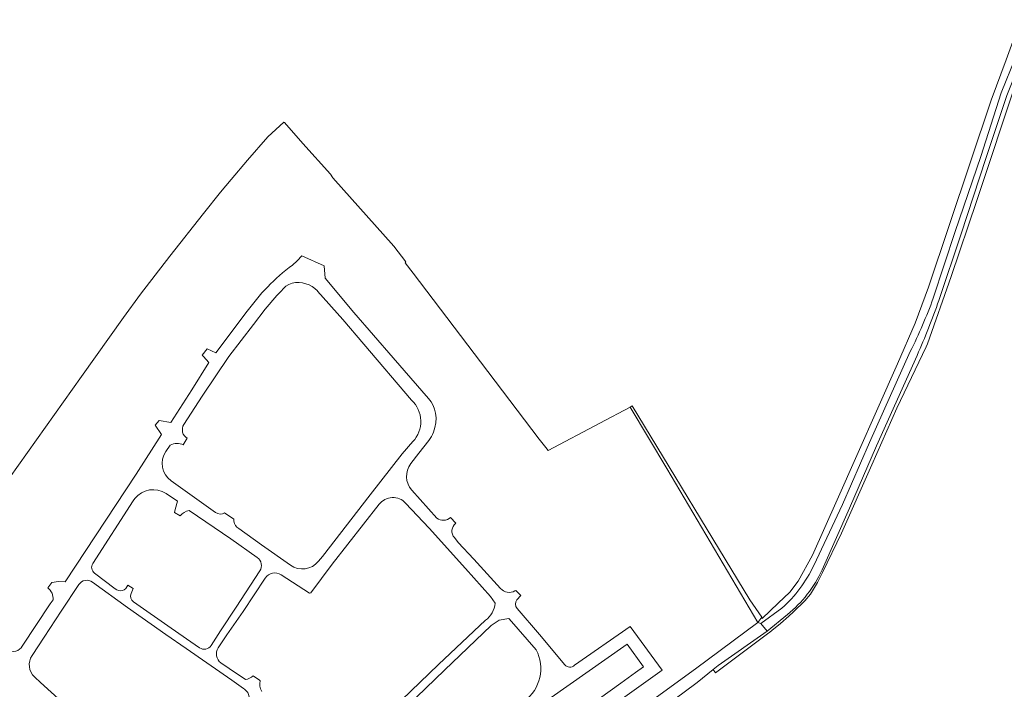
# Model space of a CAD drawing. Extents: x 184422 to 186971, y 345860 to 349088.
# Tile 15 of 59: x 185233 to 185604, y 347087 to 347340. Entities that reach past the tile are written whole.
import ezdxf

# ---------------------------------------------------------------- set-up
doc = ezdxf.new("R2010")
doc.units = 0
for name, color, linetype, lineweight in [('B-WE-GR-BOUWLAND-GV', 80, 'Continuous', 13), ('B-WE-GR-GRAS-GV', 60, 'Continuous', 13), ('B-WE-OG-TERREIN_ERF-GV', 7, 'Continuous', 18), ('B-WE-OG-WEG-GV', 7, 'Continuous', 18), ('B-WE-VH-VERHARDING_GESLOTEN-GV', 252, 'Continuous', 18), ('B-WE-VH-VERHARDING_HALFVERHARDING_GRIND-GV', 252, 'Continuous', 18)]:
    doc.layers.add(name, color=color, linetype=linetype, lineweight=lineweight)

msp = doc.modelspace()

# ---------------------------------------------------------------- linework, layer by layer
at = {"layer": 'B-WE-GR-BOUWLAND-GV', "flags": 128}
for points in [[(185218.363, 347152.338), (185255.89, 347204.937), (185271.693, 347227.199), (185278.066, 347235.982), (185289.167, 347250.277), (185301.889, 347266.393), (185308.28, 347274.489), (185312.346, 347279.24), (185318.589, 347286.536), (185326.175, 347295.4), (185332.29, 347300.949), (185332.445, 347300.775), (185339.477, 347292.876), (185349.817, 347281.261), (185350.7, 347279.874), (185373.774, 347254.026), (185378.345, 347248.112), (185378.052, 347247.843), (185381.077, 347243.903), (185404.13, 347213.527), (185406.499, 347210.406), (185428.653, 347181.215), (185431.686, 347177.441), (185431.947, 347177.116), (185432.082, 347176.949), (185451.581, 347187.281), (185463.016, 347193.34), (185463.801, 347193.756), (185508.184, 347120.625), (185512.676, 347114), (185512.876, 347113.546), (185518.847, 347119.29), (185523.303, 347123.517), (185526.518, 347127.666), (185531.896, 347137.452), (185541.153, 347158.258), (185563.987, 347209.657), (185570.599, 347224.998), (185575.713, 347238.663), (185599.34, 347309.194), (185604.984, 347324.424)], [(185609.059, 347316.739), (185593.969, 347271.319), (185584.27, 347242.641), (185575.314, 347217.167), (185574.845, 347216.073), (185563.728, 347192.954), (185554.24, 347171.493), (185542.823, 347145.682), (185535.646, 347130.835), (185533.736, 347127.076), (185531.076, 347122.764), (185528.992, 347120.214), (185524.726, 347116.019), (185522.91, 347114.4), (185519.731, 347111.665), (185516.525, 347108.975), (185515.726, 347108.375), (185514.927, 347107.775), (185510.847, 347104.714), (185502.283, 347098.287), (185495.261, 347093.016), (185494.365, 347094.209), (185488.299, 347089.416), (185487.76, 347088.99), (185453.196, 347063.36)]]:
    msp.add_lwpolyline(points, dxfattribs=at)
at = {"layer": 'B-WE-GR-GRAS-GV', "flags": 128}
msp.add_lwpolyline([(185511.194, 347112.06), (185512.676, 347114), (185508.184, 347120.625), (185463.801, 347193.756), (185463.016, 347193.34), (185476.802, 347170.115)], close=True, dxfattribs=at)
at = {"layer": 'B-WE-OG-TERREIN_ERF-GV', "flags": 128}
for points in [[(185425.525, 347049.346), (185487.731, 347094.563), (185511.194, 347112.06), (185476.802, 347170.115), (185463.016, 347193.34), (185451.581, 347187.281), (185432.082, 347176.949), (185431.947, 347177.116), (185431.686, 347177.441), (185428.653, 347181.215), (185406.499, 347210.406), (185404.13, 347213.527), (185381.077, 347243.903), (185378.052, 347247.843), (185378.345, 347248.112), (185373.774, 347254.026), (185350.7, 347279.874), (185349.817, 347281.261), (185339.477, 347292.876), (185332.445, 347300.775), (185332.29, 347300.949), (185326.175, 347295.4), (185318.589, 347286.536), (185312.346, 347279.24), (185308.28, 347274.489), (185301.889, 347266.393), (185289.167, 347250.277), (185278.066, 347235.982), (185271.693, 347227.199), (185255.89, 347204.937), (185218.363, 347152.338)], [(185335.46, 347246.955), (185337.275, 347248.585), (185339.082, 347250.404), (185347.414, 347246.633), (185347.913, 347242.011), (185358.68, 347229.065), (185373.482, 347211.956), (185386.895, 347196.513), (185387.826, 347195.298), (185388.603, 347193.979), (185389.195, 347192.566), (185389.572, 347191.081), (185389.743, 347189.245), (185389.618, 347187.407), (185389.269, 347185.601), (185388.767, 347183.832), (185388.436, 347183.002), (185388.005, 347182.22), (185387.509, 347181.478), (185386.979, 347180.763), (185383.256, 347175.998), (185380.197, 347171.997)], [(185380.49, 347195.966), (185362.409, 347217.133), (185354.522, 347226.463), (185344.964, 347237.147), (185344.942, 347237.172), (185343.996, 347238.063), (185342.944, 347238.827), (185341.8, 347239.444), (185340.586, 347239.909), (185339.305, 347240.223), (185337.998, 347240.39), (185336.677, 347240.362), (185335.383, 347240.096), (185334.175, 347239.618), (185333.062, 347238.948), (185332.074, 347238.105), (185331.235, 347237.114)], [(185243.138, 347125.035), (185244.611, 347127.144), (185247.108, 347127.447), (185249.624, 347127.413), (185276.493, 347167.956), (185286.079, 347182.962), (185283.695, 347186.529), (185285.119, 347188.282), (185289.517, 347187.567), (185297.45, 347199.862), (185303.952, 347210.138), (185301.877, 347212.462), (185301.351, 347212.996), (185303.253, 347215.319), (185306.512, 347213.867), (185318.371, 347229.597), (185323.983, 347236.512), (185326.145, 347238.729)], [(185331.235, 347237.114), (185329.597, 347235.512), (185325.238, 347230.311), (185320.778, 347224.531), (185311.506, 347212.436), (185301.431, 347197.441), (185294.487, 347186.754)], [(185295.804, 347181.56), (185294.275, 347179.075)], [(185345.324, 347135.113), (185346.82, 347136.955), (185364.822, 347160.166), (185376.987, 347175.677), (185380.937, 347180.285)], [(185289.374, 347178.914), (185287.727, 347176.537)], [(185289.654, 347165.519), (185306.455, 347153.564)], [(185380.577, 347161.959), (185389.983, 347151.417)], [(185275.982, 347158.768), (185275.353, 347157.961), (185260.11, 347134.279)], [(185293.118, 347152.259), (185291.018, 347153.598), (185291.264, 347154.634), (185292.065, 347157.828), (185287.766, 347160.684)], [(185322.2, 347136.559), (185312.216, 347143.604), (185296.513, 347154.32)], [(185368.261, 347156.671), (185350.531, 347133.982), (185342.439, 347123.253), (185341.895, 347123.042), (185331.222, 347130.011)], [(185412.07, 347119.258), (185410.262, 347121.769), (185400.841, 347132.382), (185387.092, 347147.668), (185378.233, 347157.119)], [(185309.885, 347153.443), (185313.308, 347151.076)], [(185395.232, 347151.674), (185397.168, 347149.447)], [(185314.518, 347147.941), (185315.208, 347147.498), (185323.865, 347141.365), (185334.732, 347133.663)], [(185396.707, 347144.039), (185398.026, 347142.207), (185403.989, 347135.915), (185414.069, 347124.839)], [(185260.748, 347130.658), (185268.529, 347124.741)], [(185304.756, 347103.341), (185308.32, 347108.846), (185314.229, 347117.849), (185323.167, 347131.466)], [(185325.243, 347128.778), (185316.896, 347116.193), (185310.759, 347107.358), (185307.463, 347102.383)], [(185254.836, 347126.346), (185248.15, 347116.252), (185241.696, 347106.43), (185237.181, 347099.584)], [(185317.441, 347086.786), (185317.071, 347087.05), (185312.607, 347090.227), (185295.404, 347102.191), (185287.709, 347107.537), (185273.18, 347117.72), (185259.959, 347127.278)], [(185273.305, 347126.154), (185275.379, 347124.84), (185274.601, 347122.948)], [(185419.5, 347123.957), (185419.841, 347124.148), (185421.712, 347122.244), (185420.285, 347120.525)], [(185233.501, 347103.048), (185244.041, 347119.019), (185245.103, 347120.596)], [(185275.538, 347119.766), (185289.741, 347109.886), (185297.114, 347104.744), (185300.446, 347102.472)], [(185420.309, 347117.294), (185428.735, 347107.451), (185438.324, 347095.979)], [(185427.507, 347101.74), (185417.29, 347113.413), (185417.153, 347113.504), (185413.608, 347112.905), (185410.524, 347110.873), (185392.932, 347094.014), (185378.798, 347080.429)], [(185376.668, 347082.718), (185390.684, 347096.113), (185408.433, 347112.829)], [(185442.044, 347095.845), (185463.022, 347110.534), (185475.142, 347094.073), (185429.85, 347061.656), (185422.636, 347056.676), (185415.536, 347051.535)], [(185391.123, 347039.025), (185401.752, 347047.394), (185412.568, 347055.523), (185419.776, 347060.756), (185427.04, 347065.914), (185431.304, 347068.789), (185459.469, 347089.096), (185465.07, 347093.135), (185467.998, 347095.246), (185461.875, 347103.838), (185424.771, 347077.752), (185420.687, 347074.752), (185407.767, 347065.443)], [(185308.486, 347096.803), (185311.568, 347094.589), (185317.779, 347090.509)], [(185238.171, 347091.368), (185240.353, 347089.343), (185251.112, 347079.656), (185263.761, 347068.373), (185282.71, 347051.032), (185289.011, 347045.043), (185291.409, 347046.899), (185294.115, 347050.119), (185299.565, 347057.017), (185309.939, 347070.006), (185318.321, 347080.735)], [(185320.617, 347091.863), (185323.09, 347090.175), (185323.37, 347089.961)]]:
    msp.add_lwpolyline(points, dxfattribs=at)
at = {"layer": 'B-WE-OG-TERREIN_ERF-GV'}
for points in [[(185326.145, 347238.729, -0.0431419), (185335.46, 347246.955)], [(185380.937, 347180.285, 0.4149599), (185380.49, 347195.966)], [(185294.487, 347186.754, 0.4264701), (185295.804, 347181.56)], [(185287.727, 347176.537, 0.4107008), (185289.654, 347165.519)], [(185294.275, 347179.075, 0.2507694), (185289.374, 347178.914)], [(185380.197, 347171.997, 0.3598374), (185380.577, 347161.959)], [(185287.766, 347160.684, 0.3922334), (185275.982, 347158.768)], [(185378.233, 347157.119, 0.4600967), (185368.261, 347156.671)], [(185296.513, 347154.32, 0.1641775), (185293.118, 347152.259)], [(185306.455, 347153.564, 0.3204208), (185309.885, 347153.443)], [(185313.308, 347151.076, 0.2177338), (185314.518, 347147.941)], [(185389.983, 347151.417, 0.367105), (185395.232, 347151.674)], [(185397.168, 347149.447, 0.4476642), (185396.707, 347144.039)], [(185323.167, 347131.466, 0.4042826), (185322.2, 347136.559)], [(185260.11, 347134.279, 0.3916591), (185260.748, 347130.658)], [(185334.732, 347133.663, 0.395376), (185345.324, 347135.113)], [(185259.959, 347127.278, 0.4259925), (185254.836, 347126.346)], [(185331.222, 347130.011, 0.4122982), (185325.243, 347128.778)], [(185245.103, 347120.596, 0.2710463), (185243.138, 347125.035)], [(185268.529, 347124.741, 0.5650882), (185273.305, 347126.154)], [(185414.069, 347124.839, 0.3487799), (185419.5, 347123.957)], [(185274.601, 347122.948, 0.3524561), (185275.538, 347119.766)], [(185420.285, 347120.525, 0.3658315), (185420.309, 347117.294)], [(185408.433, 347112.829, 0.2087443), (185412.07, 347119.258)], [(185228.038, 347101.221, 0.3453005), (185233.501, 347103.048)], [(185300.446, 347102.472, 0.4214721), (185304.756, 347103.341)], [(185307.463, 347102.383, 0.4034469), (185308.486, 347096.803)], [(185237.181, 347099.584, 0.3666171), (185238.171, 347091.368)], [(185423.097, 347082.308, 0.3700112), (185427.507, 347101.74)], [(185438.324, 347095.979, 0.4032255), (185442.044, 347095.845)], [(185317.779, 347090.509, 0.1624596), (185320.617, 347091.863)], [(185323.37, 347089.961, 0.2069022), (185323.896, 347085.988)], [(185318.321, 347080.735, 0.4273419), (185317.441, 347086.786)]]:
    msp.add_lwpolyline(points, format="xyb", dxfattribs=at)
at = {"layer": 'B-WE-OG-WEG-GV', "flags": 128}
for points in [[(185577.442, 347234.407), (185585.695, 347259.587), (185595.43, 347287.933), (185603.079, 347311.976), (185608.512, 347325.375), (185610.545, 347329.779), (185607.54, 347331.323), (185604.984, 347324.424), (185599.34, 347309.194), (185575.713, 347238.663), (185570.599, 347224.998), (185563.987, 347209.657), (185541.153, 347158.258), (185531.896, 347137.452), (185526.518, 347127.666), (185523.303, 347123.517), (185518.847, 347119.29), (185512.876, 347113.546), (185512.676, 347114), (185511.194, 347112.06)], [(185611.398, 347326.343), (185605.275, 347310.939), (185597.365, 347287.245), (185588.059, 347258.805), (185579.585, 347233.619)], [(185494.365, 347094.209), (185495.261, 347093.016), (185502.283, 347098.287), (185510.847, 347104.714), (185514.927, 347107.775), (185515.726, 347108.375), (185516.525, 347108.975), (185519.731, 347111.665), (185522.91, 347114.4), (185524.726, 347116.019), (185528.992, 347120.214), (185531.076, 347122.764), (185533.736, 347127.076), (185535.646, 347130.835), (185542.823, 347145.682), (185554.24, 347171.493), (185563.728, 347192.954), (185574.845, 347216.073), (185575.314, 347217.167), (185584.27, 347242.641), (185593.969, 347271.319), (185609.059, 347316.739)], [(185532.345, 347133.523), (185543.244, 347156.546), (185553.34, 347179.918), (185568.771, 347214.275)], [(185571.353, 347212.855), (185556.068, 347178.644), (185545.867, 347155.211), (185535.493, 347131.854)], [(185511.194, 347112.06), (185512.395, 347111.607), (185520.35, 347117.389)], [(185522.366, 347115.006), (185514.781, 347108.776), (185496.276, 347095.719), (185494.365, 347094.209)], [(185453.196, 347063.36), (185487.76, 347088.99), (185488.299, 347089.416), (185494.365, 347094.209), (185496.276, 347095.719), (185514.781, 347108.776), (185512.395, 347111.607), (185511.194, 347112.06), (185487.731, 347094.563), (185425.525, 347049.346)]]:
    msp.add_lwpolyline(points, dxfattribs=at)
at = {"layer": 'B-WE-OG-WEG-GV'}
for points in [[(185568.771, 347214.275, 0.029862), (185577.442, 347234.407)], [(185579.585, 347233.619, -0.0199692), (185571.353, 347212.855)], [(185520.35, 347117.389, 0.0969142), (185532.345, 347133.523)], [(185535.493, 347131.854, -0.1163553), (185522.366, 347115.006)]]:
    msp.add_lwpolyline(points, format="xyb", dxfattribs=at)
at = {"layer": 'B-WE-VH-VERHARDING_GESLOTEN-GV'}
for points in [[(185335.46, 347246.955, 0.0431419), (185326.145, 347238.729)], [(185380.49, 347195.966, -0.4149599), (185380.937, 347180.285)], [(185295.804, 347181.56, -0.4264701), (185294.487, 347186.754)], [(185289.654, 347165.519, -0.4107008), (185287.727, 347176.537)], [(185289.374, 347178.914, -0.2507694), (185294.275, 347179.075)], [(185380.577, 347161.959, -0.3598374), (185380.197, 347171.997)], [(185275.982, 347158.768, -0.3922334), (185287.766, 347160.684)], [(185368.261, 347156.671, -0.4600967), (185378.233, 347157.119)], [(185293.118, 347152.259, -0.1641775), (185296.513, 347154.32)], [(185309.885, 347153.443, -0.3204208), (185306.455, 347153.564)], [(185314.518, 347147.941, -0.2177338), (185313.308, 347151.076)], [(185395.232, 347151.674, -0.367105), (185389.983, 347151.417)], [(185396.707, 347144.039, -0.4476642), (185397.168, 347149.447)], [(185322.2, 347136.559, -0.4042826), (185323.167, 347131.466)], [(185260.748, 347130.658, -0.3916591), (185260.11, 347134.279)], [(185345.324, 347135.113, -0.395376), (185334.732, 347133.663)], [(185254.836, 347126.346, -0.4259925), (185259.959, 347127.278)], [(185325.243, 347128.778, -0.4122982), (185331.222, 347130.011)], [(185243.138, 347125.035, -0.2710463), (185245.103, 347120.596)], [(185273.305, 347126.154, -0.5650882), (185268.529, 347124.741)], [(185419.5, 347123.957, -0.3487799), (185414.069, 347124.839)], [(185275.538, 347119.766, -0.3524561), (185274.601, 347122.948)], [(185420.309, 347117.294, -0.3658315), (185420.285, 347120.525)], [(185412.07, 347119.258, -0.2087443), (185408.433, 347112.829)], [(185233.501, 347103.048, -0.3453005), (185228.038, 347101.221)], [(185304.756, 347103.341, -0.4214721), (185300.446, 347102.472)], [(185308.486, 347096.803, -0.4034469), (185307.463, 347102.383)], [(185238.171, 347091.368, -0.3666171), (185237.181, 347099.584)], [(185427.507, 347101.74, -0.3700112), (185423.097, 347082.308)], [(185442.044, 347095.845, -0.4032255), (185438.324, 347095.979)], [(185320.617, 347091.863, -0.1624596), (185317.779, 347090.509)], [(185323.896, 347085.988, -0.2069022), (185323.37, 347089.961)], [(185317.441, 347086.786, -0.4273419), (185318.321, 347080.735)]]:
    msp.add_lwpolyline(points, format="xyb", dxfattribs=at)
at = {"layer": 'B-WE-VH-VERHARDING_GESLOTEN-GV', "flags": 128}
for points in [[(185380.197, 347171.997), (185383.256, 347175.998), (185386.979, 347180.763), (185387.509, 347181.478), (185388.005, 347182.22), (185388.436, 347183.002), (185388.767, 347183.832), (185389.269, 347185.601), (185389.618, 347187.407), (185389.743, 347189.245), (185389.572, 347191.081), (185389.195, 347192.566), (185388.603, 347193.979), (185387.826, 347195.298), (185386.895, 347196.513), (185373.482, 347211.956), (185358.68, 347229.065), (185347.913, 347242.011), (185347.414, 347246.633), (185339.082, 347250.404), (185337.275, 347248.585), (185335.46, 347246.955)], [(185294.487, 347186.754), (185301.431, 347197.441), (185311.506, 347212.436), (185320.778, 347224.531), (185325.238, 347230.311), (185329.597, 347235.512), (185331.235, 347237.114), (185332.074, 347238.105), (185333.062, 347238.948), (185334.175, 347239.618), (185335.383, 347240.096), (185336.677, 347240.362), (185337.998, 347240.39), (185339.305, 347240.223), (185340.586, 347239.909), (185341.8, 347239.444), (185342.944, 347238.827), (185343.996, 347238.063), (185344.942, 347237.172), (185344.964, 347237.147), (185354.522, 347226.463), (185362.409, 347217.133), (185380.49, 347195.966)], [(185326.145, 347238.729), (185323.983, 347236.512), (185318.371, 347229.597), (185306.512, 347213.867), (185303.253, 347215.319), (185301.351, 347212.996), (185301.877, 347212.462), (185303.952, 347210.138), (185297.45, 347199.862), (185289.517, 347187.567), (185285.119, 347188.282), (185283.695, 347186.529), (185286.079, 347182.962), (185276.493, 347167.956), (185249.624, 347127.413), (185247.108, 347127.447), (185244.611, 347127.144), (185243.138, 347125.035)], [(185294.275, 347179.075), (185295.804, 347181.56)], [(185380.937, 347180.285), (185376.987, 347175.677), (185364.822, 347160.166), (185346.82, 347136.955), (185345.324, 347135.113)], [(185287.727, 347176.537), (185289.374, 347178.914)], [(185306.455, 347153.564), (185289.654, 347165.519)], [(185389.983, 347151.417), (185380.577, 347161.959)], [(185260.11, 347134.279), (185275.353, 347157.961), (185275.982, 347158.768)], [(185287.766, 347160.684), (185292.065, 347157.828), (185291.264, 347154.634), (185291.018, 347153.598), (185293.118, 347152.259)], [(185296.513, 347154.32), (185312.216, 347143.604), (185322.2, 347136.559)], [(185331.222, 347130.011), (185341.895, 347123.042), (185342.439, 347123.253), (185350.531, 347133.982), (185368.261, 347156.671)], [(185378.233, 347157.119), (185387.092, 347147.668), (185400.841, 347132.382), (185410.262, 347121.769), (185412.07, 347119.258)], [(185313.308, 347151.076), (185309.885, 347153.443)], [(185397.168, 347149.447), (185395.232, 347151.674)], [(185334.732, 347133.663), (185323.865, 347141.365), (185315.208, 347147.498), (185314.518, 347147.941)], [(185414.069, 347124.839), (185403.989, 347135.915), (185398.026, 347142.207), (185396.707, 347144.039)], [(185268.529, 347124.741), (185260.748, 347130.658)], [(185323.167, 347131.466), (185314.229, 347117.849), (185308.32, 347108.846), (185304.756, 347103.341)], [(185307.463, 347102.383), (185310.759, 347107.358), (185316.896, 347116.193), (185325.243, 347128.778)], [(185237.181, 347099.584), (185241.696, 347106.43), (185248.15, 347116.252), (185254.836, 347126.346)], [(185259.959, 347127.278), (185273.18, 347117.72), (185287.709, 347107.537), (185295.404, 347102.191), (185312.607, 347090.227), (185317.071, 347087.05), (185317.441, 347086.786)], [(185274.601, 347122.948), (185275.379, 347124.84), (185273.305, 347126.154)], [(185420.285, 347120.525), (185421.712, 347122.244), (185419.841, 347124.148), (185419.5, 347123.957)], [(185245.103, 347120.596), (185244.041, 347119.019), (185233.501, 347103.048)], [(185300.446, 347102.472), (185297.114, 347104.744), (185289.741, 347109.886), (185275.538, 347119.766)], [(185438.324, 347095.979), (185428.735, 347107.451), (185420.309, 347117.294)], [(185378.798, 347080.429), (185392.932, 347094.014), (185410.524, 347110.873), (185413.608, 347112.905), (185417.153, 347113.504), (185417.29, 347113.413), (185427.507, 347101.74)], [(185408.433, 347112.829), (185390.684, 347096.113), (185376.668, 347082.718)], [(185415.536, 347051.535), (185422.636, 347056.676), (185429.85, 347061.656), (185475.142, 347094.073), (185463.022, 347110.534), (185442.044, 347095.845)], [(185407.767, 347065.443), (185420.687, 347074.752), (185424.771, 347077.752), (185461.875, 347103.838), (185467.998, 347095.246), (185465.07, 347093.135), (185459.469, 347089.096), (185431.304, 347068.789), (185427.04, 347065.914), (185419.776, 347060.756), (185412.568, 347055.523), (185401.752, 347047.394), (185391.123, 347039.025), (185369.93, 347022.015), (185364.862, 347018.007), (185358.534, 347023.557), (185358.748, 347024.507), (185361.445, 347027.741), (185361.916, 347028.276), (185364.843, 347031.111), (185372.115, 347037.392), (185379.442, 347043.61), (185382.547, 347046.21), (185385.663, 347048.797)], [(185317.779, 347090.509), (185311.568, 347094.589), (185308.486, 347096.803)], [(185318.321, 347080.735), (185309.939, 347070.006), (185299.565, 347057.017), (185294.115, 347050.119), (185291.409, 347046.899), (185289.011, 347045.043), (185282.71, 347051.032), (185263.761, 347068.373), (185251.112, 347079.656), (185240.353, 347089.343), (185238.171, 347091.368)], [(185323.37, 347089.961), (185323.09, 347090.175), (185320.617, 347091.863)]]:
    msp.add_lwpolyline(points, dxfattribs=at)
at = {"layer": 'B-WE-VH-VERHARDING_HALFVERHARDING_GRIND-GV', "flags": 128}
for points in [[(185616.756, 347327.155), (185616.047, 347329.504), (185612.992, 347339.587), (185612.85, 347339.168), (185612.446, 347335.503), (185611.435, 347331.708), (185610.545, 347329.779), (185608.512, 347325.375), (185603.079, 347311.976), (185595.43, 347287.933), (185585.695, 347259.587), (185577.442, 347234.407)], [(185579.585, 347233.619), (185588.059, 347258.805), (185597.365, 347287.245), (185605.275, 347310.939), (185611.398, 347326.343)], [(185568.771, 347214.275), (185553.34, 347179.918), (185543.244, 347156.546), (185532.345, 347133.523)], [(185535.493, 347131.854), (185545.867, 347155.211), (185556.068, 347178.644), (185571.353, 347212.855)], [(185520.35, 347117.389), (185512.395, 347111.607), (185514.781, 347108.776), (185522.366, 347115.006)]]:
    msp.add_lwpolyline(points, dxfattribs=at)
at = {"layer": 'B-WE-VH-VERHARDING_HALFVERHARDING_GRIND-GV'}
for points in [[(185577.442, 347234.407, -0.029862), (185568.771, 347214.275)], [(185571.353, 347212.855, 0.0199692), (185579.585, 347233.619)], [(185532.345, 347133.523, -0.0969142), (185520.35, 347117.389)], [(185522.366, 347115.006, 0.1163553), (185535.493, 347131.854)]]:
    msp.add_lwpolyline(points, format="xyb", dxfattribs=at)

doc.saveas('drawing.dxf')
